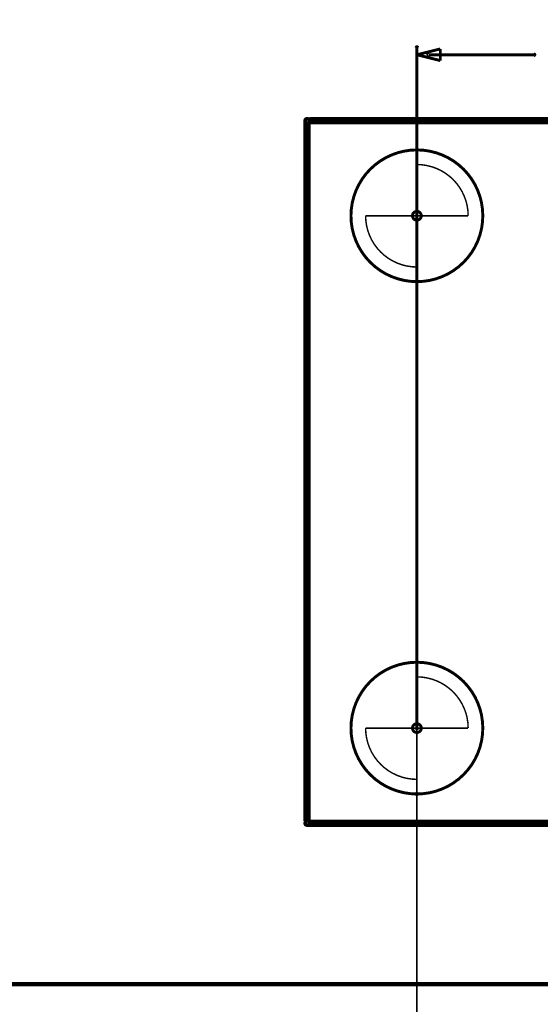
# Model space of a CAD drawing. Extents: x 98 to 599, y 121 to 517.
# Tile 55 of 77: x 483 to 518, y 166 to 233. Entities that reach past the tile are written whole.
import ezdxf

# ---------------------------------------------------------------- set-up
doc = ezdxf.new("R2010")
doc.units = 0
doc.layers.get('0').update_dxf_attribs({"linetype": 'CONTINUOUS'})
for name, color, linetype in [('COPPER', 3, 'CONTINUOUS'), ('DIMENSIONS', 2, 'CONTINUOUS'), ('DRAWING', 4, 'CONTINUOUS'), ('OUTLINES', 1, 'CONTINUOUS')]:
    doc.layers.add(name, color=color, linetype=linetype)

# ---------------------------------------------------------------- blocks, each defined once
blk = doc.blocks.new('VIA')
at = {"const_width": 0.2}
blk.add_lwpolyline([(-0.3, 0, 1), (0.3, 0, 1)], format="xyb", close=True, dxfattribs=at)

msp = doc.modelspace()

# ---------------------------------------------------------------- linework, layer by layer
at = {"layer": 'DIMENSIONS', "color": 94}
for points in [[(509.9, 184.5, 0.1, 0.1, 1), (510.1, 184.5, 0, 0, 0), (510, 184.5, 0, 0, 0), (510, 184.5, 0.2, 0.2, 0), (510, 231, 0.2, 0.2, 0), (510, 231, 0, 0, 0), (510, 231, 0.1, 0.1, 0), (510.1, 231, 0.1, 0.1, 1), (509.9, 231, 0, 0, 0)], [(510.8, 230.6, 0.1, 0.1, 1), (510.8, 230.4, 0, 0, 0), (510.8, 230.5, 0, 0, 0), (510.8, 230.5, 0.2, 0.2, 0), (518, 230.5, 0.2, 0.2, 0), (518, 230.5, 0, 0, 0), (518, 230.5, 0.1, 0.1, 0), (518, 230.4, 0.1, 0.1, 1), (518, 230.6, 0, 0, 0)], [(510, 184.5, 0.1, 0.1, 1), (510, 184.5, 0, 0, 0), (510, 184.5, 0, 0, 0), (510, 184.5, 0.1, 0.1, 0), (510, 131.5, 0.1, 0.1, 0), (510, 131.5, 0, 0, 0), (510, 131.5, 0.1, 0.1, 0), (510, 131.5, 0.1, 0.1, 1), (510, 131.5, 0, 0, 0)], [(178, 167, 0.1, 0.1, 1), (178, 167, 0, 0, 0), (178, 167, 0, 0, 0), (178, 167, 0.1, 0.1, 0), (591, 167, 0.1, 0.1, 0), (591, 167, 0, 0, 0), (591, 167, 0.1, 0.1, 0), (591, 167, 0.1, 0.1, 1), (591, 167, 0, 0, 0)], [(202.5, 167, 0.1, 0.1, 1), (202.5, 167, 0, 0, 0), (202.5, 167, 0, 0, 0), (202.5, 167, 0.1, 0.1, 0), (568, 167, 0.1, 0.1, 0), (568, 167, 0, 0, 0), (568, 167, 0.1, 0.1, 0), (568, 167, 0.1, 0.1, 1), (568, 167, 0, 0, 0)], [(226.5, 167, 0.1, 0.1, 1), (226.5, 167, 0, 0, 0), (226.5, 167, 0, 0, 0), (226.5, 167, 0.1, 0.1, 0), (579.5, 167, 0.1, 0.1, 0), (579.5, 167, 0, 0, 0), (579.5, 167, 0.1, 0.1, 0), (579.5, 167, 0.1, 0.1, 1), (579.5, 167, 0, 0, 0)]]:
    msp.add_lwpolyline(points, format="xyseb", dxfattribs=at)
msp.add_lwpolyline([(510, 230.5, 0.1, 0.1, 1), (510, 230.5, 0, 0, 0), (510, 230.5, 0, 0, 0), (510, 230.5, 0.2, 0.2, 0), (511.6, 230.9, 0, 0, 0), (511.6, 230.9, 0.1, 0.1, 0), (511.6, 230.9, 0.1, 0.1, 1), (511.6, 230.9, 0, 0, 0), (511.6, 230.9, 0.1, 0.1, 1), (511.6, 230.9, 0, 0, 0), (511.6, 230.9, 0, 0, 0), (511.6, 230.9, 0.2, 0.2, 0), (511.6, 230.1, 0, 0, 0), (511.6, 230.1, 0.1, 0.1, 0), (511.6, 230.1, 0.1, 0.1, 1), (511.6, 230.1, 0, 0, 0), (511.6, 230.1, 0.1, 0.1, 1), (511.6, 230.1, 0, 0, 0), (511.6, 230.1, 0, 0, 0), (511.6, 230.1, 0.2, 0.2, 0), (510, 230.5, 0.2, 0.2, 0), (510, 230.5, 0, 0, 0), (510, 230.5, 0.1, 0.1, 0), (510, 230.5, 0.1, 0.1, 1), (510, 230.5, 0, 0, 0)], format="xyseb", close=True, dxfattribs=at)
at = {"layer": 'DRAWING', "color": 2}
for points in [[(552.5, 517, 0.3, 0.3, 0), (552.5, 167, 0, 0, 0), (552.5, 167, 0.2, 0.2, 0), (552.4, 167, 0.2, 0.2, 1), (552.6, 167, 0, 0, 0), (552.5, 166.9, 0.2, 0.2, 1), (552.5, 167.1, 0, 0, 0), (552.5, 167, 0, 0, 0), (552.5, 167, 0.3, 0.3, 0), (402.5, 167, 0, 0, 0), (402.5, 167, 0.2, 0.2, 0), (402.5, 167.1, 0.2, 0.2, 1), (402.5, 166.9, 0, 0, 0), (402.4, 167, 0.2, 0.2, 1), (402.6, 167, 0, 0, 0), (402.5, 167, 0, 0, 0), (402.5, 167, 0.3, 0.3, 0), (402.5, 517, 0, 0, 0)], [(402.5, 167, 0.3, 0.3, 0), (552.5, 167, 0.3, 0.3, 0), (552.5, 167, 0, 0, 0), (552.5, 167, 0.2, 0.2, 0), (552.5, 167.1, 0.2, 0.2, -1), (552.5, 166.9, 0, 0, 0), (552.4, 167, 0.2, 0.2, -1), (552.6, 167, 0, 0, 0), (552.5, 167, 0, 0, 0), (552.5, 167, 0.3, 0.3, 0), (552.5, 162, 0, 0, 0), (552.5, 162, 0.2, 0.2, 0), (552.6, 162, 0.2, 0.2, -1), (552.4, 162, 0, 0, 0), (552.5, 162.1, 0.2, 0.2, -1), (552.5, 161.9, 0, 0, 0), (552.5, 162, 0, 0, 0), (552.5, 162, 0.3, 0.3, 0), (402.5, 162, 0, 0, 0)]]:
    msp.add_lwpolyline(points, format="xyseb", dxfattribs=at)
for points in [[(510, 223.9, 0.1, 0.1, 1), (510, 224.1, 0, 0, 0), (510, 224, 0, 0, 0), (510, 224, 0.2, 0.2, 1), (510, 215, 0, 0, 0), (510, 215, 0.1, 0.1, 0), (510, 214.9, 0.1, 0.1, 1), (510, 215.1, 0, 0, 0), (510, 215.1, 0.1, 0.1, 1), (510, 214.9, 0, 0, 0), (510, 215, 0, 0, 0), (510, 215, 0.2, 0.2, 1), (510, 224, 0.2, 0.2, 0), (510, 224, 0, 0, 0), (510, 224, 0.1, 0.1, 0), (510, 224.1, 0.1, 0.1, 1), (510, 223.9, 0, 0, 0)], [(513.5, 219.5, 0.1, 0.1, 1), (513.5, 219.5, 0, 0, 0), (513.5, 219.5, 0, 0, 0), (513.5, 219.5, 0.1, 0.1, 0.414), (510, 223, 0, 0, 0), (510, 223, 0.1, 0.1, 0), (510, 223, 0.1, 0.1, 1), (510, 223, 0, 0, 0), (510, 223, 0.1, 0.1, 1), (510, 223, 0, 0, 0), (510, 223, 0, 0, 0), (510, 223, 0.1, 0.1, 0), (510, 219.5, 0, 0, 0), (510, 219.5, 0.1, 0.1, 0), (510, 219.5, 0.1, 0.1, 1), (510, 219.5, 0, 0, 0), (510, 219.5, 0.1, 0.1, 1), (510, 219.5, 0, 0, 0), (510, 219.5, 0, 0, 0), (510, 219.5, 0.1, 0.1, 0), (513.5, 219.5, 0.1, 0.1, 0), (513.5, 219.5, 0, 0, 0), (513.5, 219.5, 0.1, 0.1, 0), (513.5, 219.5, 0.1, 0.1, 1), (513.5, 219.5, 0, 0, 0)], [(506.5, 219.5, 0.1, 0.1, 1), (506.5, 219.5, 0, 0, 0), (506.5, 219.5, 0, 0, 0), (506.5, 219.5, 0.1, 0.1, 0.414), (510, 216, 0, 0, 0), (510, 216, 0.1, 0.1, 0), (510, 216, 0.1, 0.1, 1), (510, 216, 0, 0, 0), (510, 216, 0.1, 0.1, 1), (510, 216, 0, 0, 0), (510, 216, 0, 0, 0), (510, 216, 0.1, 0.1, 0), (510, 219.5, 0, 0, 0), (510, 219.5, 0.1, 0.1, 0), (510, 219.5, 0.1, 0.1, 1), (510, 219.5, 0, 0, 0), (510, 219.5, 0.1, 0.1, 1), (510, 219.5, 0, 0, 0), (510, 219.5, 0, 0, 0), (510, 219.5, 0.1, 0.1, 0), (506.5, 219.5, 0.1, 0.1, 0), (506.5, 219.5, 0, 0, 0), (506.5, 219.5, 0.1, 0.1, 0), (506.5, 219.5, 0.1, 0.1, 1), (506.5, 219.5, 0, 0, 0)], [(510, 188.9, 0.1, 0.1, 1), (510, 189.1, 0, 0, 0), (510, 189, 0, 0, 0), (510, 189, 0.2, 0.2, 1), (510, 180, 0, 0, 0), (510, 180, 0.1, 0.1, 0), (510, 179.9, 0.1, 0.1, 1), (510, 180.1, 0, 0, 0), (510, 180.1, 0.1, 0.1, 1), (510, 179.9, 0, 0, 0), (510, 180, 0, 0, 0), (510, 180, 0.2, 0.2, 1), (510, 189, 0.2, 0.2, 0), (510, 189, 0, 0, 0), (510, 189, 0.1, 0.1, 0), (510, 189.1, 0.1, 0.1, 1), (510, 188.9, 0, 0, 0)], [(513.5, 184.5, 0.1, 0.1, 1), (513.5, 184.5, 0, 0, 0), (513.5, 184.5, 0, 0, 0), (513.5, 184.5, 0.1, 0.1, 0.414), (510, 188, 0, 0, 0), (510, 188, 0.1, 0.1, 0), (510, 188, 0.1, 0.1, 1), (510, 188, 0, 0, 0), (510, 188, 0.1, 0.1, 1), (510, 188, 0, 0, 0), (510, 188, 0, 0, 0), (510, 188, 0.1, 0.1, 0), (510, 184.5, 0, 0, 0), (510, 184.5, 0.1, 0.1, 0), (510, 184.5, 0.1, 0.1, 1), (510, 184.5, 0, 0, 0), (510, 184.5, 0.1, 0.1, 1), (510, 184.5, 0, 0, 0), (510, 184.5, 0, 0, 0), (510, 184.5, 0.1, 0.1, 0), (513.5, 184.5, 0.1, 0.1, 0), (513.5, 184.5, 0, 0, 0), (513.5, 184.5, 0.1, 0.1, 0), (513.5, 184.5, 0.1, 0.1, 1), (513.5, 184.5, 0, 0, 0)], [(506.5, 184.5, 0.1, 0.1, 1), (506.5, 184.5, 0, 0, 0), (506.5, 184.5, 0, 0, 0), (506.5, 184.5, 0.1, 0.1, 0.414), (510, 181, 0, 0, 0), (510, 181, 0.1, 0.1, 0), (510, 181, 0.1, 0.1, 1), (510, 181, 0, 0, 0), (510, 181, 0.1, 0.1, 1), (510, 181, 0, 0, 0), (510, 181, 0, 0, 0), (510, 181, 0.1, 0.1, 0), (510, 184.5, 0, 0, 0), (510, 184.5, 0.1, 0.1, 0), (510, 184.5, 0.1, 0.1, 1), (510, 184.5, 0, 0, 0), (510, 184.5, 0.1, 0.1, 1), (510, 184.5, 0, 0, 0), (510, 184.5, 0, 0, 0), (510, 184.5, 0.1, 0.1, 0), (506.5, 184.5, 0.1, 0.1, 0), (506.5, 184.5, 0, 0, 0), (506.5, 184.5, 0.1, 0.1, 0), (506.5, 184.5, 0.1, 0.1, 1), (506.5, 184.5, 0, 0, 0)]]:
    msp.add_lwpolyline(points, format="xyseb", close=True, dxfattribs=at)
at = {"layer": 'OUTLINES', "color": 11}
msp.add_lwpolyline([(552.5, 226, 0.5, 0.5, 0), (502.5, 226, 0, 0, 0), (502.5, 226, 0.3, 0.3, 0), (502.5, 226.1, 0.3, 0.3, 1), (502.5, 225.9, 0, 0, 0), (502.6, 226, 0.3, 0.3, 1), (502.4, 226, 0, 0, 0), (502.5, 226, 0, 0, 0), (502.5, 226, 0.5, 0.5, 0), (502.5, 178, 0.5, 0.5, 0), (502.5, 178, 0, 0, 0), (502.5, 178, 0.3, 0.3, 0), (502.4, 178, 0.3, 0.3, 1), (502.6, 178, 0, 0, 0), (502.5, 178.1, 0.3, 0.3, 1), (502.5, 177.9, 0, 0, 0), (502.5, 178, 0, 0, 0), (502.5, 178, 0.5, 0.5, 0), (552.5, 178, 0, 0, 0)], format="xyseb", dxfattribs=at)

# ---------------------------------------------------------------- block references
at = {"layer": 'COPPER', "color": 2}
for p in [(510, 219.5), (510, 184.5)]:
    msp.add_blockref('VIA', p, dxfattribs=at)
at = {"layer": 'DIMENSIONS', "color": 2}
for p in [(510, 219.5), (510, 184.5)]:
    msp.add_blockref('VIA', p, dxfattribs=at)
at = {"layer": 'DRAWING', "color": 2}
for p in [(510, 219.5), (510, 184.5)]:
    msp.add_blockref('VIA', p, dxfattribs=at)
at = {"layer": 'OUTLINES', "color": 2}
for p in [(510, 219.5), (510, 184.5)]:
    msp.add_blockref('VIA', p, dxfattribs=at)

doc.saveas('drawing.dxf')
